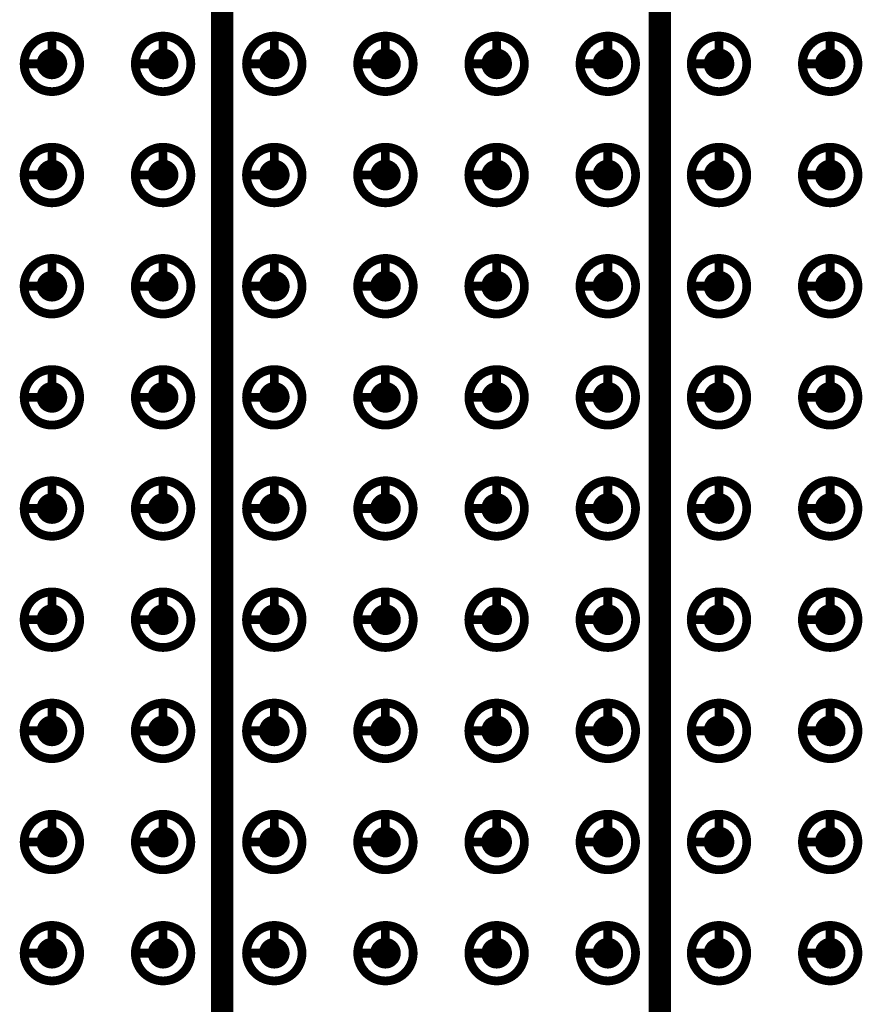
# Model space of a CAD drawing. Header units: millimetres. Extents: x 62 to 363, y 42 to 391.
# Tile 205 of 216: x 153 to 162, y 237 to 248. Entities that reach past the tile are written whole.
import ezdxf

# ---------------------------------------------------------------- set-up
doc = ezdxf.new("R2010")
doc.units = ezdxf.units.MM
doc.layers.add('Mechanical8', color=56, linetype='Continuous')
doc.layers.add('PadHoleLayer', color=156, linetype='Continuous')

# ---------------------------------------------------------------- blocks, each defined once
blk = doc.blocks.new('SAMTEC_SEAM_50_02_0_L_08_2_A_GP_K_TR_1846')
at = {"layer": 'Mechanical8'}
for points, const_width in [([(7.302, 4.445, 1), (6.668, 4.445, 1)], 0.1), ([(6.96, 4.762, 1), (7.01, 4.762, 1)], 0.05), ([(8.572, 4.445, 1), (7.938, 4.445, 1)], 0.1), ([(8.23, 4.762, 1), (8.28, 4.762, 1)], 0.05), ([(9.842, 4.445, 1), (9.207, 4.445, 1)], 0.1), ([(9.5, 4.762, 1), (9.55, 4.762, 1)], 0.05), ([(11.112, 4.445, 1), (10.477, 4.445, 1)], 0.1), ([(10.77, 4.762, 1), (10.82, 4.762, 1)], 0.05), ([(12.382, 4.445, 1), (11.748, 4.445, 1)], 0.1), ([(12.04, 4.762, 1), (12.09, 4.762, 1)], 0.05), ([(13.652, 4.445, 1), (13.018, 4.445, 1)], 0.1), ([(13.31, 4.762, 1), (13.36, 4.762, 1)], 0.05), ([(14.922, 4.445, 1), (14.287, 4.445, 1)], 0.1), ([(14.58, 4.762, 1), (14.63, 4.762, 1)], 0.05), ([(16.192, 4.445, 1), (15.557, 4.445, 1)], 0.1), ([(15.85, 4.762, 1), (15.9, 4.762, 1)], 0.05), ([(17.462, 4.445, 1), (16.828, 4.445, 1)], 0.1), ([(17.12, 4.762, 1), (17.17, 4.762, 1)], 0.05), ([(6.643, 4.445, 1), (6.692, 4.445, 1)], 0.05), ([(6.96, 4.445, 1), (7.01, 4.445, 1)], 0.05), ([(6.96, 4.445, 1), (7.01, 4.445, 1)], 0.05), ([(7.277, 4.445, 1), (7.327, 4.445, 1)], 0.05), ([(7.277, 4.445, 1), (7.327, 4.445, 1)], 0.05), ([(7.913, 4.445, 1), (7.962, 4.445, 1)], 0.05), ([(8.23, 4.445, 1), (8.28, 4.445, 1)], 0.05), ([(8.23, 4.445, 1), (8.28, 4.445, 1)], 0.05), ([(8.547, 4.445, 1), (8.597, 4.445, 1)], 0.05), ([(8.547, 4.445, 1), (8.597, 4.445, 1)], 0.05), ([(9.183, 4.445, 1), (9.232, 4.445, 1)], 0.05), ([(9.5, 4.445, 1), (9.55, 4.445, 1)], 0.05), ([(9.5, 4.445, 1), (9.55, 4.445, 1)], 0.05), ([(9.817, 4.445, 1), (9.867, 4.445, 1)], 0.05), ([(9.817, 4.445, 1), (9.867, 4.445, 1)], 0.05), ([(10.453, 4.445, 1), (10.502, 4.445, 1)], 0.05), ([(10.77, 4.445, 1), (10.82, 4.445, 1)], 0.05), ([(10.77, 4.445, 1), (10.82, 4.445, 1)], 0.05), ([(11.087, 4.445, 1), (11.137, 4.445, 1)], 0.05), ([(11.087, 4.445, 1), (11.137, 4.445, 1)], 0.05), ([(11.723, 4.445, 1), (11.772, 4.445, 1)], 0.05), ([(12.04, 4.445, 1), (12.09, 4.445, 1)], 0.05), ([(12.04, 4.445, 1), (12.09, 4.445, 1)], 0.05), ([(12.357, 4.445, 1), (12.407, 4.445, 1)], 0.05), ([(12.357, 4.445, 1), (12.407, 4.445, 1)], 0.05), ([(12.993, 4.445, 1), (13.042, 4.445, 1)], 0.05), ([(13.31, 4.445, 1), (13.36, 4.445, 1)], 0.05), ([(13.31, 4.445, 1), (13.36, 4.445, 1)], 0.05), ([(13.627, 4.445, 1), (13.677, 4.445, 1)], 0.05), ([(13.627, 4.445, 1), (13.677, 4.445, 1)], 0.05), ([(14.263, 4.445, 1), (14.312, 4.445, 1)], 0.05), ([(14.58, 4.445, 1), (14.63, 4.445, 1)], 0.05), ([(14.58, 4.445, 1), (14.63, 4.445, 1)], 0.05), ([(14.897, 4.445, 1), (14.947, 4.445, 1)], 0.05), ([(14.897, 4.445, 1), (14.947, 4.445, 1)], 0.05), ([(15.533, 4.445, 1), (15.582, 4.445, 1)], 0.05), ([(15.85, 4.445, 1), (15.9, 4.445, 1)], 0.05), ([(15.85, 4.445, 1), (15.9, 4.445, 1)], 0.05), ([(16.167, 4.445, 1), (16.217, 4.445, 1)], 0.05), ([(16.167, 4.445, 1), (16.217, 4.445, 1)], 0.05), ([(16.803, 4.445, 1), (16.852, 4.445, 1)], 0.05), ([(17.12, 4.445, 1), (17.17, 4.445, 1)], 0.05), ([(17.12, 4.445, 1), (17.17, 4.445, 1)], 0.05), ([(17.437, 4.445, 1), (17.487, 4.445, 1)], 0.05), ([(17.437, 4.445, 1), (17.487, 4.445, 1)], 0.05), ([(7.302, 3.175, 1), (6.668, 3.175, 1)], 0.1), ([(6.96, 3.492, 1), (7.01, 3.492, 1)], 0.05), ([(8.572, 3.175, 1), (7.938, 3.175, 1)], 0.1), ([(8.23, 3.492, 1), (8.28, 3.492, 1)], 0.05), ([(9.842, 3.175, 1), (9.207, 3.175, 1)], 0.1), ([(9.5, 3.492, 1), (9.55, 3.492, 1)], 0.05), ([(11.112, 3.175, 1), (10.477, 3.175, 1)], 0.1), ([(10.77, 3.492, 1), (10.82, 3.492, 1)], 0.05), ([(12.382, 3.175, 1), (11.748, 3.175, 1)], 0.1), ([(12.04, 3.492, 1), (12.09, 3.492, 1)], 0.05), ([(13.652, 3.175, 1), (13.018, 3.175, 1)], 0.1), ([(13.31, 3.492, 1), (13.36, 3.492, 1)], 0.05), ([(14.922, 3.175, 1), (14.287, 3.175, 1)], 0.1), ([(14.58, 3.492, 1), (14.63, 3.492, 1)], 0.05), ([(16.192, 3.175, 1), (15.557, 3.175, 1)], 0.1), ([(15.85, 3.492, 1), (15.9, 3.492, 1)], 0.05), ([(17.462, 3.175, 1), (16.828, 3.175, 1)], 0.1), ([(17.12, 3.492, 1), (17.17, 3.492, 1)], 0.05), ([(6.643, 3.175, 1), (6.692, 3.175, 1)], 0.05), ([(6.96, 3.175, 1), (7.01, 3.175, 1)], 0.05), ([(6.96, 3.175, 1), (7.01, 3.175, 1)], 0.05), ([(7.277, 3.175, 1), (7.327, 3.175, 1)], 0.05), ([(7.277, 3.175, 1), (7.327, 3.175, 1)], 0.05), ([(7.913, 3.175, 1), (7.962, 3.175, 1)], 0.05), ([(8.23, 3.175, 1), (8.28, 3.175, 1)], 0.05), ([(8.23, 3.175, 1), (8.28, 3.175, 1)], 0.05), ([(8.547, 3.175, 1), (8.597, 3.175, 1)], 0.05), ([(8.547, 3.175, 1), (8.597, 3.175, 1)], 0.05), ([(9.183, 3.175, 1), (9.232, 3.175, 1)], 0.05), ([(9.5, 3.175, 1), (9.55, 3.175, 1)], 0.05), ([(9.5, 3.175, 1), (9.55, 3.175, 1)], 0.05), ([(9.817, 3.175, 1), (9.867, 3.175, 1)], 0.05), ([(9.817, 3.175, 1), (9.867, 3.175, 1)], 0.05), ([(10.453, 3.175, 1), (10.502, 3.175, 1)], 0.05), ([(10.77, 3.175, 1), (10.82, 3.175, 1)], 0.05), ([(10.77, 3.175, 1), (10.82, 3.175, 1)], 0.05), ([(11.087, 3.175, 1), (11.137, 3.175, 1)], 0.05), ([(11.087, 3.175, 1), (11.137, 3.175, 1)], 0.05), ([(11.723, 3.175, 1), (11.772, 3.175, 1)], 0.05), ([(12.04, 3.175, 1), (12.09, 3.175, 1)], 0.05), ([(12.04, 3.175, 1), (12.09, 3.175, 1)], 0.05), ([(12.357, 3.175, 1), (12.407, 3.175, 1)], 0.05), ([(12.357, 3.175, 1), (12.407, 3.175, 1)], 0.05), ([(12.993, 3.175, 1), (13.042, 3.175, 1)], 0.05), ([(13.31, 3.175, 1), (13.36, 3.175, 1)], 0.05), ([(13.31, 3.175, 1), (13.36, 3.175, 1)], 0.05), ([(13.627, 3.175, 1), (13.677, 3.175, 1)], 0.05), ([(13.627, 3.175, 1), (13.677, 3.175, 1)], 0.05), ([(14.263, 3.175, 1), (14.312, 3.175, 1)], 0.05), ([(14.58, 3.175, 1), (14.63, 3.175, 1)], 0.05), ([(14.58, 3.175, 1), (14.63, 3.175, 1)], 0.05), ([(14.897, 3.175, 1), (14.947, 3.175, 1)], 0.05), ([(14.897, 3.175, 1), (14.947, 3.175, 1)], 0.05), ([(15.533, 3.175, 1), (15.582, 3.175, 1)], 0.05), ([(15.85, 3.175, 1), (15.9, 3.175, 1)], 0.05), ([(15.85, 3.175, 1), (15.9, 3.175, 1)], 0.05), ([(16.167, 3.175, 1), (16.217, 3.175, 1)], 0.05), ([(16.167, 3.175, 1), (16.217, 3.175, 1)], 0.05), ([(16.803, 3.175, 1), (16.852, 3.175, 1)], 0.05), ([(17.12, 3.175, 1), (17.17, 3.175, 1)], 0.05), ([(17.12, 3.175, 1), (17.17, 3.175, 1)], 0.05), ([(17.437, 3.175, 1), (17.487, 3.175, 1)], 0.05), ([(17.437, 3.175, 1), (17.487, 3.175, 1)], 0.05), ([(7.302, 1.905, 1), (6.668, 1.905, 1)], 0.1), ([(6.96, 2.222, 1), (7.01, 2.222, 1)], 0.05), ([(8.572, 1.905, 1), (7.938, 1.905, 1)], 0.1), ([(8.23, 2.222, 1), (8.28, 2.222, 1)], 0.05), ([(9.842, 1.905, 1), (9.207, 1.905, 1)], 0.1), ([(9.5, 2.222, 1), (9.55, 2.222, 1)], 0.05), ([(11.112, 1.905, 1), (10.477, 1.905, 1)], 0.1), ([(10.77, 2.222, 1), (10.82, 2.222, 1)], 0.05), ([(12.382, 1.905, 1), (11.748, 1.905, 1)], 0.1), ([(12.04, 2.222, 1), (12.09, 2.222, 1)], 0.05), ([(13.652, 1.905, 1), (13.018, 1.905, 1)], 0.1), ([(13.31, 2.222, 1), (13.36, 2.222, 1)], 0.05), ([(14.922, 1.905, 1), (14.287, 1.905, 1)], 0.1), ([(14.58, 2.222, 1), (14.63, 2.222, 1)], 0.05), ([(16.192, 1.905, 1), (15.557, 1.905, 1)], 0.1), ([(15.85, 2.222, 1), (15.9, 2.222, 1)], 0.05), ([(17.462, 1.905, 1), (16.828, 1.905, 1)], 0.1), ([(17.12, 2.222, 1), (17.17, 2.222, 1)], 0.05), ([(6.643, 1.905, 1), (6.692, 1.905, 1)], 0.05), ([(6.96, 1.905, 1), (7.01, 1.905, 1)], 0.05), ([(6.96, 1.905, 1), (7.01, 1.905, 1)], 0.05), ([(7.277, 1.905, 1), (7.327, 1.905, 1)], 0.05), ([(7.277, 1.905, 1), (7.327, 1.905, 1)], 0.05), ([(7.913, 1.905, 1), (7.962, 1.905, 1)], 0.05), ([(8.23, 1.905, 1), (8.28, 1.905, 1)], 0.05), ([(8.23, 1.905, 1), (8.28, 1.905, 1)], 0.05), ([(8.547, 1.905, 1), (8.597, 1.905, 1)], 0.05), ([(8.547, 1.905, 1), (8.597, 1.905, 1)], 0.05), ([(9.183, 1.905, 1), (9.232, 1.905, 1)], 0.05), ([(9.5, 1.905, 1), (9.55, 1.905, 1)], 0.05), ([(9.5, 1.905, 1), (9.55, 1.905, 1)], 0.05), ([(9.817, 1.905, 1), (9.867, 1.905, 1)], 0.05), ([(9.817, 1.905, 1), (9.867, 1.905, 1)], 0.05), ([(10.453, 1.905, 1), (10.502, 1.905, 1)], 0.05), ([(10.77, 1.905, 1), (10.82, 1.905, 1)], 0.05), ([(10.77, 1.905, 1), (10.82, 1.905, 1)], 0.05), ([(11.087, 1.905, 1), (11.137, 1.905, 1)], 0.05), ([(11.087, 1.905, 1), (11.137, 1.905, 1)], 0.05), ([(11.723, 1.905, 1), (11.772, 1.905, 1)], 0.05), ([(12.04, 1.905, 1), (12.09, 1.905, 1)], 0.05), ([(12.04, 1.905, 1), (12.09, 1.905, 1)], 0.05), ([(12.357, 1.905, 1), (12.407, 1.905, 1)], 0.05), ([(12.357, 1.905, 1), (12.407, 1.905, 1)], 0.05), ([(12.993, 1.905, 1), (13.042, 1.905, 1)], 0.05), ([(13.31, 1.905, 1), (13.36, 1.905, 1)], 0.05), ([(13.31, 1.905, 1), (13.36, 1.905, 1)], 0.05), ([(13.627, 1.905, 1), (13.677, 1.905, 1)], 0.05), ([(13.627, 1.905, 1), (13.677, 1.905, 1)], 0.05), ([(14.263, 1.905, 1), (14.312, 1.905, 1)], 0.05), ([(14.58, 1.905, 1), (14.63, 1.905, 1)], 0.05), ([(14.58, 1.905, 1), (14.63, 1.905, 1)], 0.05), ([(14.897, 1.905, 1), (14.947, 1.905, 1)], 0.05), ([(14.897, 1.905, 1), (14.947, 1.905, 1)], 0.05), ([(15.533, 1.905, 1), (15.582, 1.905, 1)], 0.05), ([(15.85, 1.905, 1), (15.9, 1.905, 1)], 0.05), ([(15.85, 1.905, 1), (15.9, 1.905, 1)], 0.05), ([(16.167, 1.905, 1), (16.217, 1.905, 1)], 0.05), ([(16.167, 1.905, 1), (16.217, 1.905, 1)], 0.05), ([(16.803, 1.905, 1), (16.852, 1.905, 1)], 0.05), ([(17.12, 1.905, 1), (17.17, 1.905, 1)], 0.05), ([(17.12, 1.905, 1), (17.17, 1.905, 1)], 0.05), ([(17.437, 1.905, 1), (17.487, 1.905, 1)], 0.05), ([(17.437, 1.905, 1), (17.487, 1.905, 1)], 0.05), ([(7.302, 0.635, 1), (6.668, 0.635, 1)], 0.1), ([(6.96, 0.952, 1), (7.01, 0.952, 1)], 0.05), ([(8.572, 0.635, 1), (7.938, 0.635, 1)], 0.1), ([(8.23, 0.952, 1), (8.28, 0.952, 1)], 0.05), ([(9.842, 0.635, 1), (9.207, 0.635, 1)], 0.1), ([(9.5, 0.952, 1), (9.55, 0.952, 1)], 0.05), ([(11.112, 0.635, 1), (10.477, 0.635, 1)], 0.1), ([(10.77, 0.952, 1), (10.82, 0.952, 1)], 0.05), ([(12.382, 0.635, 1), (11.748, 0.635, 1)], 0.1), ([(12.04, 0.952, 1), (12.09, 0.952, 1)], 0.05), ([(13.652, 0.635, 1), (13.018, 0.635, 1)], 0.1), ([(13.31, 0.952, 1), (13.36, 0.952, 1)], 0.05), ([(14.922, 0.635, 1), (14.287, 0.635, 1)], 0.1), ([(14.58, 0.952, 1), (14.63, 0.952, 1)], 0.05), ([(16.192, 0.635, 1), (15.557, 0.635, 1)], 0.1), ([(15.85, 0.952, 1), (15.9, 0.952, 1)], 0.05), ([(17.462, 0.635, 1), (16.828, 0.635, 1)], 0.1), ([(17.12, 0.952, 1), (17.17, 0.952, 1)], 0.05), ([(6.643, 0.635, 1), (6.692, 0.635, 1)], 0.05), ([(6.96, 0.635, 1), (7.01, 0.635, 1)], 0.05), ([(6.96, 0.635, 1), (7.01, 0.635, 1)], 0.05), ([(7.277, 0.635, 1), (7.327, 0.635, 1)], 0.05), ([(7.277, 0.635, 1), (7.327, 0.635, 1)], 0.05), ([(7.913, 0.635, 1), (7.962, 0.635, 1)], 0.05), ([(8.23, 0.635, 1), (8.28, 0.635, 1)], 0.05), ([(8.23, 0.635, 1), (8.28, 0.635, 1)], 0.05), ([(8.547, 0.635, 1), (8.597, 0.635, 1)], 0.05), ([(8.547, 0.635, 1), (8.597, 0.635, 1)], 0.05), ([(9.183, 0.635, 1), (9.232, 0.635, 1)], 0.05), ([(9.5, 0.635, 1), (9.55, 0.635, 1)], 0.05), ([(9.5, 0.635, 1), (9.55, 0.635, 1)], 0.05), ([(9.817, 0.635, 1), (9.867, 0.635, 1)], 0.05), ([(9.817, 0.635, 1), (9.867, 0.635, 1)], 0.05), ([(10.453, 0.635, 1), (10.502, 0.635, 1)], 0.05), ([(10.77, 0.635, 1), (10.82, 0.635, 1)], 0.05), ([(10.77, 0.635, 1), (10.82, 0.635, 1)], 0.05), ([(11.087, 0.635, 1), (11.137, 0.635, 1)], 0.05), ([(11.087, 0.635, 1), (11.137, 0.635, 1)], 0.05), ([(11.723, 0.635, 1), (11.772, 0.635, 1)], 0.05), ([(12.04, 0.635, 1), (12.09, 0.635, 1)], 0.05), ([(12.04, 0.635, 1), (12.09, 0.635, 1)], 0.05), ([(12.357, 0.635, 1), (12.407, 0.635, 1)], 0.05), ([(12.357, 0.635, 1), (12.407, 0.635, 1)], 0.05), ([(12.993, 0.635, 1), (13.042, 0.635, 1)], 0.05), ([(13.31, 0.635, 1), (13.36, 0.635, 1)], 0.05), ([(13.31, 0.635, 1), (13.36, 0.635, 1)], 0.05), ([(13.627, 0.635, 1), (13.677, 0.635, 1)], 0.05), ([(13.627, 0.635, 1), (13.677, 0.635, 1)], 0.05), ([(14.263, 0.635, 1), (14.312, 0.635, 1)], 0.05), ([(14.58, 0.635, 1), (14.63, 0.635, 1)], 0.05), ([(14.58, 0.635, 1), (14.63, 0.635, 1)], 0.05), ([(14.897, 0.635, 1), (14.947, 0.635, 1)], 0.05), ([(14.897, 0.635, 1), (14.947, 0.635, 1)], 0.05), ([(15.533, 0.635, 1), (15.582, 0.635, 1)], 0.05), ([(15.85, 0.635, 1), (15.9, 0.635, 1)], 0.05), ([(15.85, 0.635, 1), (15.9, 0.635, 1)], 0.05), ([(16.167, 0.635, 1), (16.217, 0.635, 1)], 0.05), ([(16.167, 0.635, 1), (16.217, 0.635, 1)], 0.05), ([(16.803, 0.635, 1), (16.852, 0.635, 1)], 0.05), ([(17.12, 0.635, 1), (17.17, 0.635, 1)], 0.05), ([(17.12, 0.635, 1), (17.17, 0.635, 1)], 0.05), ([(17.437, 0.635, 1), (17.487, 0.635, 1)], 0.05), ([(17.437, 0.635, 1), (17.487, 0.635, 1)], 0.05), ([(7.302, -0.635, 1), (6.668, -0.635, 1)], 0.1), ([(6.96, -0.318, 1), (7.01, -0.318, 1)], 0.05), ([(8.572, -0.635, 1), (7.938, -0.635, 1)], 0.1), ([(8.23, -0.318, 1), (8.28, -0.318, 1)], 0.05), ([(9.842, -0.635, 1), (9.207, -0.635, 1)], 0.1), ([(9.5, -0.318, 1), (9.55, -0.318, 1)], 0.05), ([(11.112, -0.635, 1), (10.477, -0.635, 1)], 0.1), ([(10.77, -0.318, 1), (10.82, -0.318, 1)], 0.05), ([(12.382, -0.635, 1), (11.748, -0.635, 1)], 0.1), ([(12.04, -0.318, 1), (12.09, -0.318, 1)], 0.05), ([(13.652, -0.635, 1), (13.018, -0.635, 1)], 0.1), ([(13.31, -0.318, 1), (13.36, -0.318, 1)], 0.05), ([(14.922, -0.635, 1), (14.287, -0.635, 1)], 0.1), ([(14.58, -0.318, 1), (14.63, -0.318, 1)], 0.05), ([(16.192, -0.635, 1), (15.557, -0.635, 1)], 0.1), ([(15.85, -0.318, 1), (15.9, -0.318, 1)], 0.05), ([(17.462, -0.635, 1), (16.828, -0.635, 1)], 0.1), ([(17.12, -0.318, 1), (17.17, -0.318, 1)], 0.05), ([(6.643, -0.635, 1), (6.692, -0.635, 1)], 0.05), ([(6.96, -0.635, 1), (7.01, -0.635, 1)], 0.05), ([(6.96, -0.635, 1), (7.01, -0.635, 1)], 0.05), ([(7.277, -0.635, 1), (7.327, -0.635, 1)], 0.05), ([(7.277, -0.635, 1), (7.327, -0.635, 1)], 0.05), ([(7.913, -0.635, 1), (7.962, -0.635, 1)], 0.05), ([(8.23, -0.635, 1), (8.28, -0.635, 1)], 0.05), ([(8.23, -0.635, 1), (8.28, -0.635, 1)], 0.05), ([(8.547, -0.635, 1), (8.597, -0.635, 1)], 0.05), ([(8.547, -0.635, 1), (8.597, -0.635, 1)], 0.05), ([(9.183, -0.635, 1), (9.232, -0.635, 1)], 0.05), ([(9.5, -0.635, 1), (9.55, -0.635, 1)], 0.05), ([(9.5, -0.635, 1), (9.55, -0.635, 1)], 0.05), ([(9.817, -0.635, 1), (9.867, -0.635, 1)], 0.05), ([(9.817, -0.635, 1), (9.867, -0.635, 1)], 0.05), ([(10.453, -0.635, 1), (10.502, -0.635, 1)], 0.05), ([(10.77, -0.635, 1), (10.82, -0.635, 1)], 0.05), ([(10.77, -0.635, 1), (10.82, -0.635, 1)], 0.05), ([(11.087, -0.635, 1), (11.137, -0.635, 1)], 0.05), ([(11.087, -0.635, 1), (11.137, -0.635, 1)], 0.05), ([(11.723, -0.635, 1), (11.772, -0.635, 1)], 0.05), ([(12.04, -0.635, 1), (12.09, -0.635, 1)], 0.05), ([(12.04, -0.635, 1), (12.09, -0.635, 1)], 0.05), ([(12.357, -0.635, 1), (12.407, -0.635, 1)], 0.05), ([(12.357, -0.635, 1), (12.407, -0.635, 1)], 0.05), ([(12.993, -0.635, 1), (13.042, -0.635, 1)], 0.05), ([(13.31, -0.635, 1), (13.36, -0.635, 1)], 0.05), ([(13.31, -0.635, 1), (13.36, -0.635, 1)], 0.05), ([(13.627, -0.635, 1), (13.677, -0.635, 1)], 0.05), ([(13.627, -0.635, 1), (13.677, -0.635, 1)], 0.05), ([(14.263, -0.635, 1), (14.312, -0.635, 1)], 0.05), ([(14.58, -0.635, 1), (14.63, -0.635, 1)], 0.05), ([(14.58, -0.635, 1), (14.63, -0.635, 1)], 0.05), ([(14.897, -0.635, 1), (14.947, -0.635, 1)], 0.05), ([(14.897, -0.635, 1), (14.947, -0.635, 1)], 0.05), ([(15.533, -0.635, 1), (15.582, -0.635, 1)], 0.05), ([(15.85, -0.635, 1), (15.9, -0.635, 1)], 0.05), ([(15.85, -0.635, 1), (15.9, -0.635, 1)], 0.05), ([(16.167, -0.635, 1), (16.217, -0.635, 1)], 0.05), ([(16.167, -0.635, 1), (16.217, -0.635, 1)], 0.05), ([(16.803, -0.635, 1), (16.852, -0.635, 1)], 0.05), ([(17.12, -0.635, 1), (17.17, -0.635, 1)], 0.05), ([(17.12, -0.635, 1), (17.17, -0.635, 1)], 0.05), ([(17.437, -0.635, 1), (17.487, -0.635, 1)], 0.05), ([(17.437, -0.635, 1), (17.487, -0.635, 1)], 0.05), ([(7.302, -1.905, 1), (6.668, -1.905, 1)], 0.1), ([(6.96, -1.588, 1), (7.01, -1.588, 1)], 0.05), ([(8.572, -1.905, 1), (7.938, -1.905, 1)], 0.1), ([(8.23, -1.588, 1), (8.28, -1.588, 1)], 0.05), ([(9.842, -1.905, 1), (9.207, -1.905, 1)], 0.1), ([(9.5, -1.588, 1), (9.55, -1.588, 1)], 0.05), ([(11.112, -1.905, 1), (10.477, -1.905, 1)], 0.1), ([(10.77, -1.588, 1), (10.82, -1.588, 1)], 0.05), ([(12.382, -1.905, 1), (11.748, -1.905, 1)], 0.1), ([(12.04, -1.588, 1), (12.09, -1.588, 1)], 0.05), ([(13.652, -1.905, 1), (13.018, -1.905, 1)], 0.1), ([(13.31, -1.588, 1), (13.36, -1.588, 1)], 0.05), ([(14.922, -1.905, 1), (14.287, -1.905, 1)], 0.1), ([(14.58, -1.588, 1), (14.63, -1.588, 1)], 0.05), ([(16.192, -1.905, 1), (15.557, -1.905, 1)], 0.1), ([(15.85, -1.588, 1), (15.9, -1.588, 1)], 0.05), ([(17.462, -1.905, 1), (16.828, -1.905, 1)], 0.1), ([(17.12, -1.588, 1), (17.17, -1.588, 1)], 0.05), ([(6.643, -1.905, 1), (6.692, -1.905, 1)], 0.05), ([(6.96, -1.905, 1), (7.01, -1.905, 1)], 0.05), ([(6.96, -1.905, 1), (7.01, -1.905, 1)], 0.05), ([(7.277, -1.905, 1), (7.327, -1.905, 1)], 0.05), ([(7.277, -1.905, 1), (7.327, -1.905, 1)], 0.05), ([(7.913, -1.905, 1), (7.962, -1.905, 1)], 0.05), ([(8.23, -1.905, 1), (8.28, -1.905, 1)], 0.05), ([(8.23, -1.905, 1), (8.28, -1.905, 1)], 0.05), ([(8.547, -1.905, 1), (8.597, -1.905, 1)], 0.05), ([(8.547, -1.905, 1), (8.597, -1.905, 1)], 0.05), ([(9.183, -1.905, 1), (9.232, -1.905, 1)], 0.05), ([(9.5, -1.905, 1), (9.55, -1.905, 1)], 0.05), ([(9.5, -1.905, 1), (9.55, -1.905, 1)], 0.05), ([(9.817, -1.905, 1), (9.867, -1.905, 1)], 0.05), ([(9.817, -1.905, 1), (9.867, -1.905, 1)], 0.05), ([(10.453, -1.905, 1), (10.502, -1.905, 1)], 0.05), ([(10.77, -1.905, 1), (10.82, -1.905, 1)], 0.05), ([(10.77, -1.905, 1), (10.82, -1.905, 1)], 0.05), ([(11.087, -1.905, 1), (11.137, -1.905, 1)], 0.05), ([(11.087, -1.905, 1), (11.137, -1.905, 1)], 0.05), ([(11.723, -1.905, 1), (11.772, -1.905, 1)], 0.05), ([(12.04, -1.905, 1), (12.09, -1.905, 1)], 0.05), ([(12.04, -1.905, 1), (12.09, -1.905, 1)], 0.05), ([(12.357, -1.905, 1), (12.407, -1.905, 1)], 0.05), ([(12.357, -1.905, 1), (12.407, -1.905, 1)], 0.05), ([(12.993, -1.905, 1), (13.042, -1.905, 1)], 0.05), ([(13.31, -1.905, 1), (13.36, -1.905, 1)], 0.05), ([(13.31, -1.905, 1), (13.36, -1.905, 1)], 0.05), ([(13.627, -1.905, 1), (13.677, -1.905, 1)], 0.05), ([(13.627, -1.905, 1), (13.677, -1.905, 1)], 0.05), ([(14.263, -1.905, 1), (14.312, -1.905, 1)], 0.05), ([(14.58, -1.905, 1), (14.63, -1.905, 1)], 0.05), ([(14.58, -1.905, 1), (14.63, -1.905, 1)], 0.05), ([(14.897, -1.905, 1), (14.947, -1.905, 1)], 0.05), ([(14.897, -1.905, 1), (14.947, -1.905, 1)], 0.05), ([(15.533, -1.905, 1), (15.582, -1.905, 1)], 0.05), ([(15.85, -1.905, 1), (15.9, -1.905, 1)], 0.05), ([(15.85, -1.905, 1), (15.9, -1.905, 1)], 0.05), ([(16.167, -1.905, 1), (16.217, -1.905, 1)], 0.05), ([(16.167, -1.905, 1), (16.217, -1.905, 1)], 0.05), ([(16.803, -1.905, 1), (16.852, -1.905, 1)], 0.05), ([(17.12, -1.905, 1), (17.17, -1.905, 1)], 0.05), ([(17.12, -1.905, 1), (17.17, -1.905, 1)], 0.05), ([(17.437, -1.905, 1), (17.487, -1.905, 1)], 0.05), ([(17.437, -1.905, 1), (17.487, -1.905, 1)], 0.05), ([(7.302, -3.175, 1), (6.668, -3.175, 1)], 0.1), ([(6.96, -2.858, 1), (7.01, -2.858, 1)], 0.05), ([(8.572, -3.175, 1), (7.938, -3.175, 1)], 0.1), ([(8.23, -2.858, 1), (8.28, -2.858, 1)], 0.05), ([(9.842, -3.175, 1), (9.207, -3.175, 1)], 0.1), ([(9.5, -2.858, 1), (9.55, -2.858, 1)], 0.05), ([(11.112, -3.175, 1), (10.477, -3.175, 1)], 0.1), ([(10.77, -2.858, 1), (10.82, -2.858, 1)], 0.05), ([(12.382, -3.175, 1), (11.748, -3.175, 1)], 0.1), ([(12.04, -2.858, 1), (12.09, -2.858, 1)], 0.05), ([(13.652, -3.175, 1), (13.018, -3.175, 1)], 0.1), ([(13.31, -2.858, 1), (13.36, -2.858, 1)], 0.05), ([(14.922, -3.175, 1), (14.287, -3.175, 1)], 0.1), ([(14.58, -2.858, 1), (14.63, -2.858, 1)], 0.05), ([(16.192, -3.175, 1), (15.557, -3.175, 1)], 0.1), ([(15.85, -2.858, 1), (15.9, -2.858, 1)], 0.05), ([(17.462, -3.175, 1), (16.828, -3.175, 1)], 0.1), ([(17.12, -2.858, 1), (17.17, -2.858, 1)], 0.05), ([(6.643, -3.175, 1), (6.692, -3.175, 1)], 0.05), ([(6.96, -3.175, 1), (7.01, -3.175, 1)], 0.05), ([(6.96, -3.175, 1), (7.01, -3.175, 1)], 0.05), ([(7.277, -3.175, 1), (7.327, -3.175, 1)], 0.05), ([(7.277, -3.175, 1), (7.327, -3.175, 1)], 0.05), ([(7.913, -3.175, 1), (7.962, -3.175, 1)], 0.05), ([(8.23, -3.175, 1), (8.28, -3.175, 1)], 0.05), ([(8.23, -3.175, 1), (8.28, -3.175, 1)], 0.05), ([(8.547, -3.175, 1), (8.597, -3.175, 1)], 0.05), ([(8.547, -3.175, 1), (8.597, -3.175, 1)], 0.05), ([(9.183, -3.175, 1), (9.232, -3.175, 1)], 0.05), ([(9.5, -3.175, 1), (9.55, -3.175, 1)], 0.05), ([(9.5, -3.175, 1), (9.55, -3.175, 1)], 0.05), ([(9.817, -3.175, 1), (9.867, -3.175, 1)], 0.05), ([(9.817, -3.175, 1), (9.867, -3.175, 1)], 0.05), ([(10.453, -3.175, 1), (10.502, -3.175, 1)], 0.05), ([(10.77, -3.175, 1), (10.82, -3.175, 1)], 0.05), ([(10.77, -3.175, 1), (10.82, -3.175, 1)], 0.05), ([(11.087, -3.175, 1), (11.137, -3.175, 1)], 0.05), ([(11.087, -3.175, 1), (11.137, -3.175, 1)], 0.05), ([(11.723, -3.175, 1), (11.772, -3.175, 1)], 0.05), ([(12.04, -3.175, 1), (12.09, -3.175, 1)], 0.05), ([(12.04, -3.175, 1), (12.09, -3.175, 1)], 0.05), ([(12.357, -3.175, 1), (12.407, -3.175, 1)], 0.05), ([(12.357, -3.175, 1), (12.407, -3.175, 1)], 0.05), ([(12.993, -3.175, 1), (13.042, -3.175, 1)], 0.05), ([(13.31, -3.175, 1), (13.36, -3.175, 1)], 0.05), ([(13.31, -3.175, 1), (13.36, -3.175, 1)], 0.05), ([(13.627, -3.175, 1), (13.677, -3.175, 1)], 0.05), ([(13.627, -3.175, 1), (13.677, -3.175, 1)], 0.05), ([(14.263, -3.175, 1), (14.312, -3.175, 1)], 0.05), ([(14.58, -3.175, 1), (14.63, -3.175, 1)], 0.05), ([(14.58, -3.175, 1), (14.63, -3.175, 1)], 0.05), ([(14.897, -3.175, 1), (14.947, -3.175, 1)], 0.05), ([(14.897, -3.175, 1), (14.947, -3.175, 1)], 0.05), ([(15.533, -3.175, 1), (15.582, -3.175, 1)], 0.05), ([(15.85, -3.175, 1), (15.9, -3.175, 1)], 0.05), ([(15.85, -3.175, 1), (15.9, -3.175, 1)], 0.05), ([(16.167, -3.175, 1), (16.217, -3.175, 1)], 0.05), ([(16.167, -3.175, 1), (16.217, -3.175, 1)], 0.05), ([(16.803, -3.175, 1), (16.852, -3.175, 1)], 0.05), ([(17.12, -3.175, 1), (17.17, -3.175, 1)], 0.05), ([(17.12, -3.175, 1), (17.17, -3.175, 1)], 0.05), ([(17.437, -3.175, 1), (17.487, -3.175, 1)], 0.05), ([(17.437, -3.175, 1), (17.487, -3.175, 1)], 0.05), ([(7.302, -4.445, 1), (6.668, -4.445, 1)], 0.1), ([(6.96, -4.128, 1), (7.01, -4.128, 1)], 0.05), ([(8.572, -4.445, 1), (7.938, -4.445, 1)], 0.1), ([(8.23, -4.128, 1), (8.28, -4.128, 1)], 0.05), ([(9.842, -4.445, 1), (9.207, -4.445, 1)], 0.1), ([(9.5, -4.128, 1), (9.55, -4.128, 1)], 0.05), ([(11.112, -4.445, 1), (10.477, -4.445, 1)], 0.1), ([(10.77, -4.128, 1), (10.82, -4.128, 1)], 0.05), ([(12.382, -4.445, 1), (11.748, -4.445, 1)], 0.1), ([(12.04, -4.128, 1), (12.09, -4.128, 1)], 0.05), ([(13.652, -4.445, 1), (13.018, -4.445, 1)], 0.1), ([(13.31, -4.128, 1), (13.36, -4.128, 1)], 0.05), ([(14.922, -4.445, 1), (14.287, -4.445, 1)], 0.1), ([(14.58, -4.128, 1), (14.63, -4.128, 1)], 0.05), ([(16.192, -4.445, 1), (15.557, -4.445, 1)], 0.1), ([(15.85, -4.128, 1), (15.9, -4.128, 1)], 0.05), ([(17.462, -4.445, 1), (16.828, -4.445, 1)], 0.1), ([(17.12, -4.128, 1), (17.17, -4.128, 1)], 0.05), ([(6.643, -4.445, 1), (6.692, -4.445, 1)], 0.05), ([(6.96, -4.445, 1), (7.01, -4.445, 1)], 0.05), ([(6.96, -4.445, 1), (7.01, -4.445, 1)], 0.05), ([(7.277, -4.445, 1), (7.327, -4.445, 1)], 0.05), ([(7.277, -4.445, 1), (7.327, -4.445, 1)], 0.05), ([(7.913, -4.445, 1), (7.962, -4.445, 1)], 0.05), ([(8.23, -4.445, 1), (8.28, -4.445, 1)], 0.05), ([(8.23, -4.445, 1), (8.28, -4.445, 1)], 0.05), ([(8.547, -4.445, 1), (8.597, -4.445, 1)], 0.05), ([(8.547, -4.445, 1), (8.597, -4.445, 1)], 0.05), ([(9.183, -4.445, 1), (9.232, -4.445, 1)], 0.05), ([(9.5, -4.445, 1), (9.55, -4.445, 1)], 0.05), ([(9.5, -4.445, 1), (9.55, -4.445, 1)], 0.05), ([(9.817, -4.445, 1), (9.867, -4.445, 1)], 0.05), ([(9.817, -4.445, 1), (9.867, -4.445, 1)], 0.05), ([(10.453, -4.445, 1), (10.502, -4.445, 1)], 0.05), ([(10.77, -4.445, 1), (10.82, -4.445, 1)], 0.05), ([(10.77, -4.445, 1), (10.82, -4.445, 1)], 0.05), ([(11.087, -4.445, 1), (11.137, -4.445, 1)], 0.05), ([(11.087, -4.445, 1), (11.137, -4.445, 1)], 0.05), ([(11.723, -4.445, 1), (11.772, -4.445, 1)], 0.05), ([(12.04, -4.445, 1), (12.09, -4.445, 1)], 0.05), ([(12.04, -4.445, 1), (12.09, -4.445, 1)], 0.05), ([(12.357, -4.445, 1), (12.407, -4.445, 1)], 0.05), ([(12.357, -4.445, 1), (12.407, -4.445, 1)], 0.05), ([(12.993, -4.445, 1), (13.042, -4.445, 1)], 0.05), ([(13.31, -4.445, 1), (13.36, -4.445, 1)], 0.05), ([(13.31, -4.445, 1), (13.36, -4.445, 1)], 0.05), ([(13.627, -4.445, 1), (13.677, -4.445, 1)], 0.05), ([(13.627, -4.445, 1), (13.677, -4.445, 1)], 0.05), ([(14.263, -4.445, 1), (14.312, -4.445, 1)], 0.05), ([(14.58, -4.445, 1), (14.63, -4.445, 1)], 0.05), ([(14.58, -4.445, 1), (14.63, -4.445, 1)], 0.05), ([(14.897, -4.445, 1), (14.947, -4.445, 1)], 0.05), ([(14.897, -4.445, 1), (14.947, -4.445, 1)], 0.05), ([(15.533, -4.445, 1), (15.582, -4.445, 1)], 0.05), ([(15.85, -4.445, 1), (15.9, -4.445, 1)], 0.05), ([(15.85, -4.445, 1), (15.9, -4.445, 1)], 0.05), ([(16.167, -4.445, 1), (16.217, -4.445, 1)], 0.05), ([(16.167, -4.445, 1), (16.217, -4.445, 1)], 0.05), ([(16.803, -4.445, 1), (16.852, -4.445, 1)], 0.05), ([(17.12, -4.445, 1), (17.17, -4.445, 1)], 0.05), ([(17.12, -4.445, 1), (17.17, -4.445, 1)], 0.05), ([(17.437, -4.445, 1), (17.487, -4.445, 1)], 0.05), ([(17.437, -4.445, 1), (17.487, -4.445, 1)], 0.05)]:
    blk.add_lwpolyline(points, format="xyb", close=True, dxfattribs=dict(at, const_width=const_width))
at = {"layer": 'Mechanical8', "const_width": 0.1}
for points in [[(6.985, 4.762), (6.985, 4.445)], [(8.255, 4.762), (8.255, 4.445)], [(9.525, 4.762), (9.525, 4.445)], [(10.795, 4.762), (10.795, 4.445)], [(12.065, 4.762), (12.065, 4.445)], [(13.335, 4.762), (13.335, 4.445)], [(14.605, 4.762), (14.605, 4.445)], [(15.875, 4.762), (15.875, 4.445)], [(17.145, 4.762), (17.145, 4.445)], [(6.985, 4.445), (7.302, 4.445)], [(8.255, 4.445), (8.572, 4.445)], [(9.525, 4.445), (9.842, 4.445)], [(10.795, 4.445), (11.112, 4.445)], [(12.065, 4.445), (12.382, 4.445)], [(13.335, 4.445), (13.652, 4.445)], [(14.605, 4.445), (14.922, 4.445)], [(15.875, 4.445), (16.192, 4.445)], [(17.145, 4.445), (17.462, 4.445)], [(6.985, 3.492), (6.985, 3.175)], [(8.255, 3.492), (8.255, 3.175)], [(9.525, 3.492), (9.525, 3.175)], [(10.795, 3.492), (10.795, 3.175)], [(12.065, 3.492), (12.065, 3.175)], [(13.335, 3.492), (13.335, 3.175)], [(14.605, 3.492), (14.605, 3.175)], [(15.875, 3.492), (15.875, 3.175)], [(17.145, 3.492), (17.145, 3.175)], [(6.985, 3.175), (7.302, 3.175)], [(8.255, 3.175), (8.572, 3.175)], [(9.525, 3.175), (9.842, 3.175)], [(10.795, 3.175), (11.112, 3.175)], [(12.065, 3.175), (12.382, 3.175)], [(13.335, 3.175), (13.652, 3.175)], [(14.605, 3.175), (14.922, 3.175)], [(15.875, 3.175), (16.192, 3.175)], [(17.145, 3.175), (17.462, 3.175)], [(6.985, 2.222), (6.985, 1.905)], [(8.255, 2.222), (8.255, 1.905)], [(9.525, 2.222), (9.525, 1.905)], [(10.795, 2.222), (10.795, 1.905)], [(12.065, 2.222), (12.065, 1.905)], [(13.335, 2.222), (13.335, 1.905)], [(14.605, 2.222), (14.605, 1.905)], [(15.875, 2.222), (15.875, 1.905)], [(17.145, 2.222), (17.145, 1.905)], [(6.985, 1.905), (7.302, 1.905)], [(8.255, 1.905), (8.572, 1.905)], [(9.525, 1.905), (9.842, 1.905)], [(10.795, 1.905), (11.112, 1.905)], [(12.065, 1.905), (12.382, 1.905)], [(13.335, 1.905), (13.652, 1.905)], [(14.605, 1.905), (14.922, 1.905)], [(15.875, 1.905), (16.192, 1.905)], [(17.145, 1.905), (17.462, 1.905)], [(6.985, 0.952), (6.985, 0.635)], [(8.255, 0.952), (8.255, 0.635)], [(9.525, 0.952), (9.525, 0.635)], [(10.795, 0.952), (10.795, 0.635)], [(12.065, 0.952), (12.065, 0.635)], [(13.335, 0.952), (13.335, 0.635)], [(14.605, 0.952), (14.605, 0.635)], [(15.875, 0.952), (15.875, 0.635)], [(17.145, 0.952), (17.145, 0.635)], [(6.985, 0.635), (7.302, 0.635)], [(8.255, 0.635), (8.572, 0.635)], [(9.525, 0.635), (9.842, 0.635)], [(10.795, 0.635), (11.112, 0.635)], [(12.065, 0.635), (12.382, 0.635)], [(13.335, 0.635), (13.652, 0.635)], [(14.605, 0.635), (14.922, 0.635)], [(15.875, 0.635), (16.192, 0.635)], [(17.145, 0.635), (17.462, 0.635)], [(6.985, -0.318), (6.985, -0.635)], [(8.255, -0.318), (8.255, -0.635)], [(9.525, -0.318), (9.525, -0.635)], [(10.795, -0.318), (10.795, -0.635)], [(12.065, -0.318), (12.065, -0.635)], [(13.335, -0.318), (13.335, -0.635)], [(14.605, -0.318), (14.605, -0.635)], [(15.875, -0.318), (15.875, -0.635)], [(17.145, -0.318), (17.145, -0.635)], [(6.985, -0.635), (7.302, -0.635)], [(8.255, -0.635), (8.572, -0.635)], [(9.525, -0.635), (9.842, -0.635)], [(10.795, -0.635), (11.112, -0.635)], [(12.065, -0.635), (12.382, -0.635)], [(13.335, -0.635), (13.652, -0.635)], [(14.605, -0.635), (14.922, -0.635)], [(15.875, -0.635), (16.192, -0.635)], [(17.145, -0.635), (17.462, -0.635)], [(6.985, -1.588), (6.985, -1.905)], [(8.255, -1.588), (8.255, -1.905)], [(9.525, -1.588), (9.525, -1.905)], [(10.795, -1.588), (10.795, -1.905)], [(12.065, -1.588), (12.065, -1.905)], [(13.335, -1.588), (13.335, -1.905)], [(14.605, -1.588), (14.605, -1.905)], [(15.875, -1.588), (15.875, -1.905)], [(17.145, -1.588), (17.145, -1.905)], [(6.985, -1.905), (7.302, -1.905)], [(8.255, -1.905), (8.572, -1.905)], [(9.525, -1.905), (9.842, -1.905)], [(10.795, -1.905), (11.112, -1.905)], [(12.065, -1.905), (12.382, -1.905)], [(13.335, -1.905), (13.652, -1.905)], [(14.605, -1.905), (14.922, -1.905)], [(15.875, -1.905), (16.192, -1.905)], [(17.145, -1.905), (17.462, -1.905)], [(6.985, -2.858), (6.985, -3.175)], [(8.255, -2.858), (8.255, -3.175)], [(9.525, -2.858), (9.525, -3.175)], [(10.795, -2.858), (10.795, -3.175)], [(12.065, -2.858), (12.065, -3.175)], [(13.335, -2.858), (13.335, -3.175)], [(14.605, -2.858), (14.605, -3.175)], [(15.875, -2.858), (15.875, -3.175)], [(17.145, -2.858), (17.145, -3.175)], [(6.985, -3.175), (7.302, -3.175)], [(8.255, -3.175), (8.572, -3.175)], [(9.525, -3.175), (9.842, -3.175)], [(10.795, -3.175), (11.112, -3.175)], [(12.065, -3.175), (12.382, -3.175)], [(13.335, -3.175), (13.652, -3.175)], [(14.605, -3.175), (14.922, -3.175)], [(15.875, -3.175), (16.192, -3.175)], [(17.145, -3.175), (17.462, -3.175)], [(6.985, -4.128), (6.985, -4.445)], [(8.255, -4.128), (8.255, -4.445)], [(9.525, -4.128), (9.525, -4.445)], [(10.795, -4.128), (10.795, -4.445)], [(12.065, -4.128), (12.065, -4.445)], [(13.335, -4.128), (13.335, -4.445)], [(14.605, -4.128), (14.605, -4.445)], [(15.875, -4.128), (15.875, -4.445)], [(17.145, -4.128), (17.145, -4.445)], [(6.985, -4.445), (7.302, -4.445)], [(8.255, -4.445), (8.572, -4.445)], [(9.525, -4.445), (9.842, -4.445)], [(10.795, -4.445), (11.112, -4.445)], [(12.065, -4.445), (12.382, -4.445)], [(13.335, -4.445), (13.652, -4.445)], [(14.605, -4.445), (14.922, -4.445)], [(15.875, -4.445), (16.192, -4.445)], [(17.145, -4.445), (17.462, -4.445)]]:
    blk.add_lwpolyline(points, dxfattribs=at)
at = {"layer": 'PadHoleLayer', "const_width": 0.175}
for points in [[(6.897, 4.445, 1), (7.072, 4.445, 1)], [(8.167, 4.445, 1), (8.342, 4.445, 1)], [(9.437, 4.445, 1), (9.612, 4.445, 1)], [(10.707, 4.445, 1), (10.882, 4.445, 1)], [(11.977, 4.445, 1), (12.152, 4.445, 1)], [(13.247, 4.445, 1), (13.422, 4.445, 1)], [(14.517, 4.445, 1), (14.692, 4.445, 1)], [(15.787, 4.445, 1), (15.962, 4.445, 1)], [(17.057, 4.445, 1), (17.232, 4.445, 1)], [(6.897, 3.175, 1), (7.072, 3.175, 1)], [(8.167, 3.175, 1), (8.342, 3.175, 1)], [(9.437, 3.175, 1), (9.612, 3.175, 1)], [(10.707, 3.175, 1), (10.882, 3.175, 1)], [(11.977, 3.175, 1), (12.152, 3.175, 1)], [(13.247, 3.175, 1), (13.422, 3.175, 1)], [(14.517, 3.175, 1), (14.692, 3.175, 1)], [(15.787, 3.175, 1), (15.962, 3.175, 1)], [(17.057, 3.175, 1), (17.232, 3.175, 1)], [(6.897, 1.905, 1), (7.072, 1.905, 1)], [(8.167, 1.905, 1), (8.342, 1.905, 1)], [(9.437, 1.905, 1), (9.612, 1.905, 1)], [(10.707, 1.905, 1), (10.882, 1.905, 1)], [(11.977, 1.905, 1), (12.152, 1.905, 1)], [(13.247, 1.905, 1), (13.422, 1.905, 1)], [(14.517, 1.905, 1), (14.692, 1.905, 1)], [(15.787, 1.905, 1), (15.962, 1.905, 1)], [(17.057, 1.905, 1), (17.232, 1.905, 1)], [(6.897, 0.635, 1), (7.072, 0.635, 1)], [(8.167, 0.635, 1), (8.342, 0.635, 1)], [(9.437, 0.635, 1), (9.612, 0.635, 1)], [(10.707, 0.635, 1), (10.882, 0.635, 1)], [(11.977, 0.635, 1), (12.152, 0.635, 1)], [(13.247, 0.635, 1), (13.422, 0.635, 1)], [(14.517, 0.635, 1), (14.692, 0.635, 1)], [(15.787, 0.635, 1), (15.962, 0.635, 1)], [(17.057, 0.635, 1), (17.232, 0.635, 1)], [(6.897, -0.635, 1), (7.072, -0.635, 1)], [(8.167, -0.635, 1), (8.342, -0.635, 1)], [(9.437, -0.635, 1), (9.612, -0.635, 1)], [(10.707, -0.635, 1), (10.882, -0.635, 1)], [(11.977, -0.635, 1), (12.152, -0.635, 1)], [(13.247, -0.635, 1), (13.422, -0.635, 1)], [(14.517, -0.635, 1), (14.692, -0.635, 1)], [(15.787, -0.635, 1), (15.962, -0.635, 1)], [(17.057, -0.635, 1), (17.232, -0.635, 1)], [(6.897, -1.905, 1), (7.072, -1.905, 1)], [(8.167, -1.905, 1), (8.342, -1.905, 1)], [(9.437, -1.905, 1), (9.612, -1.905, 1)], [(10.707, -1.905, 1), (10.882, -1.905, 1)], [(11.977, -1.905, 1), (12.152, -1.905, 1)], [(13.247, -1.905, 1), (13.422, -1.905, 1)], [(14.517, -1.905, 1), (14.692, -1.905, 1)], [(15.787, -1.905, 1), (15.962, -1.905, 1)], [(17.057, -1.905, 1), (17.232, -1.905, 1)], [(6.897, -3.175, 1), (7.072, -3.175, 1)], [(8.167, -3.175, 1), (8.342, -3.175, 1)], [(9.437, -3.175, 1), (9.612, -3.175, 1)], [(10.707, -3.175, 1), (10.882, -3.175, 1)], [(11.977, -3.175, 1), (12.152, -3.175, 1)], [(13.247, -3.175, 1), (13.422, -3.175, 1)], [(14.517, -3.175, 1), (14.692, -3.175, 1)], [(15.787, -3.175, 1), (15.962, -3.175, 1)], [(17.057, -3.175, 1), (17.232, -3.175, 1)], [(6.897, -4.445, 1), (7.072, -4.445, 1)], [(8.167, -4.445, 1), (8.342, -4.445, 1)], [(9.437, -4.445, 1), (9.612, -4.445, 1)], [(10.707, -4.445, 1), (10.882, -4.445, 1)], [(11.977, -4.445, 1), (12.152, -4.445, 1)], [(13.247, -4.445, 1), (13.422, -4.445, 1)], [(14.517, -4.445, 1), (14.692, -4.445, 1)], [(15.787, -4.445, 1), (15.962, -4.445, 1)], [(17.057, -4.445, 1), (17.232, -4.445, 1)]]:
    blk.add_lwpolyline(points, format="xyb", close=True, dxfattribs=at)

msp = doc.modelspace()

# ---------------------------------------------------------------- linework, layer by layer
at = {"layer": 'Mechanical8', "const_width": 0.254}
for points in [[(155.038, 150.569), (155.038, 310.515)], [(160.038, 150.569), (160.038, 310.515)]]:
    msp.add_lwpolyline(points, dxfattribs=at)

# ---------------------------------------------------------------- block references
at = {"rotation": 90}
msp.add_blockref('SAMTEC_SEAM_50_02_0_L_08_2_A_GP_K_TR_1846', (157.538, 230.8), dxfattribs=at)

doc.saveas('drawing.dxf')
